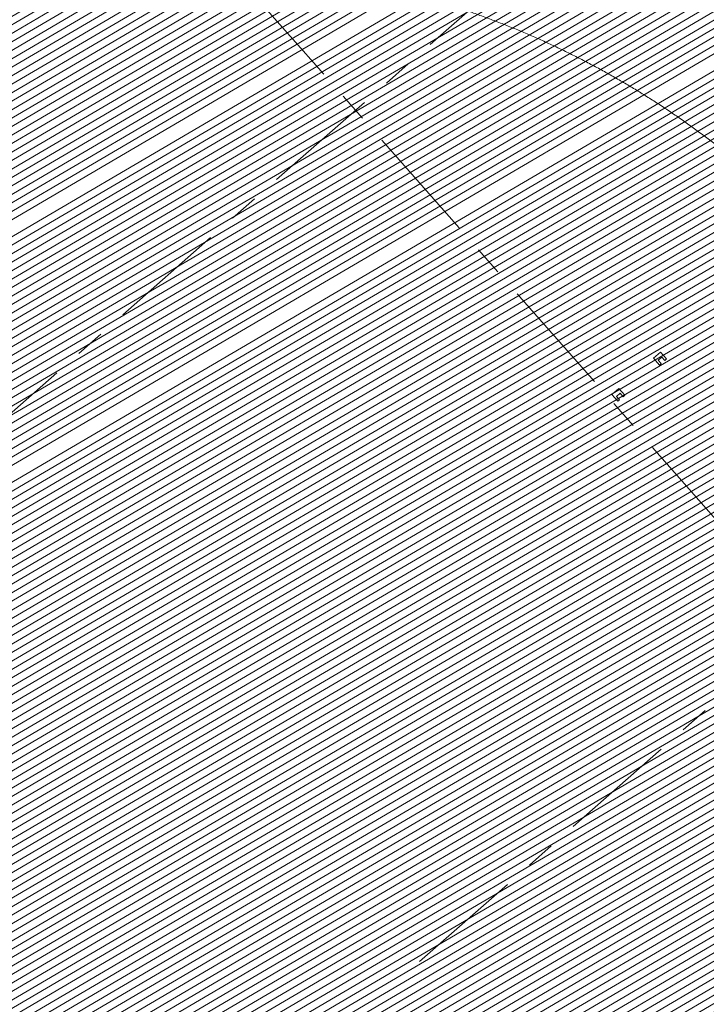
# Model space of a CAD drawing. Header units: millimetres. Extents: x 834119330 to 835277377, y 817781205 to 818243057.
# Tile 4 of 60: x 834330302 to 834337752, y 818010626 to 818021318. Entities that reach past the tile are written whole.
import ezdxf

# ---------------------------------------------------------------- set-up
doc = ezdxf.new("R2010")
doc.units = ezdxf.units.MM
doc.header["$LTSCALE"] = 100
for name, pattern in [('CENTER', [2, 1.25, -0.25, 0.25, -0.25]), ('DASHDOT', [25.400000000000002, 12.7, -6.350000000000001, 0, -6.350000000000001]), ('Grid Line', [22.224999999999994, 12.7, -3.174999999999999, 3.174999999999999, -3.174999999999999]), ('Hidden', [9.525000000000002, 6.350000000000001, -3.175000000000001]), ('PHANTOM', [63.50000000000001, 31.75, -6.350000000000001, 6.350000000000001, -6.350000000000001, 6.350000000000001, -6.350000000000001])]:
    doc.linetypes.add(name, pattern=pattern)
for name, color, linetype, lineweight in [('A-ANNO-NPLT', 5, 'CENTER', 13), ('A-WALL', 7, 'Continuous', 13), ('DLN020__', 6, 'DASHDOT', 0), ('DLN0401_', 7, 'Continuous', 0), ('DLN210__', 7, 'Continuous', 0), ('DLN220__', 7, 'Continuous', 0), ('HATCH', 8, 'Continuous', 0), ('SITE BOUNDARY', 4, 'Continuous', 0), ('XREF', 1, 'Continuous', 0)]:
    doc.layers.add(name, color=color, linetype=linetype, lineweight=lineweight)
doc.layers.add('DLN660', color=1, linetype='Continuous')

# ---------------------------------------------------------------- blocks, each defined once
blk = doc.blocks.new('A$C7285572E')
at = {"layer": 'A-ANNO-NPLT', "color": 3, "linetype": 'PHANTOM'}
blk.add_lwpolyline([(258.840146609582, 2.508328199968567, -0.1937461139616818), (226.494099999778, 18.00010000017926), (220.2767651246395, 12.52837960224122), (224.9013822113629, 7.273580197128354), (217.3780834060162, 0.6525137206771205), (222.6353030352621, -5.321091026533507, -0.2570627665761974), (231.1648360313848, -8.394748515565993), (245.8627809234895, -25.09553706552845), (259.9058339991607, -12.73659846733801)], format="xyb", close=True, dxfattribs=at)
blk = doc.blocks.new('Grid Line')
at = {"layer": 'DLN020__', "linetype": 'Grid Line'}
for p, q in [((-4399.999931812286, -35085.25437068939), (-4399.999932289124, 27470.98781466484)), ((-9985.196258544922, -4490.36084318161), (30672.18452262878, -4490.360842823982)), ((-9985.196259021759, -11890.36084318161), (30672.18452143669, -11890.3608430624))]:
    blk.add_line(p, q, dxfattribs=at)

msp = doc.modelspace()

# ---------------------------------------------------------------- hatches: boundary and pattern name
at = {"layer": 'A-WALL', "linetype": 'ByBlock'}
h = msp.add_hatch(dxfattribs=at)
h.set_pattern_fill('EARTH', color=1, scale=70, angle=45)
h.set_pattern_definition([(86.35019583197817, (834259067.9725451, 817913852.1457578), (-415.3024591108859, 471.894445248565), [444.5, -444.5]), (86.35019583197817, (834258901.6231256, 817913862.7567552), (-415.3024591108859, 471.894445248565), [444.5, -444.5]), (86.35019583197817, (834258735.273706, 817913873.3677526), (-415.3024591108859, 471.894445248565), [444.5, -444.5]), (176.3501958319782, (834258683.3608986, 817913932.3545582), (-471.894445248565, -415.3024591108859), [444.5, -444.5]), (176.3501958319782, (834258693.971896, 817914098.7039778), (-471.894445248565, -415.3024591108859), [444.5, -444.5]), (176.3501958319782, (834258704.5828934, 817914265.0533974), (-471.894445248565, -415.3024591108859), [444.5, -444.5])])
edge = h.paths.add_edge_path()
edge.add_line((834340573.9401423, 818045816.0773555), (834336024.7552061, 818041812.5042552))
edge.add_arc((834369885.5844324, 818077441.152635), 49152.37879555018, 226.457295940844, 266.4338080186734)
edge.add_line((834366828.2272502, 818028383.9522631), (834367803.587914, 818014432.7823398))
edge.add_line((834367803.587914, 818014432.7823398), (834358038.4785458, 818005838.6039642))
edge.add_line((834358038.4785458, 818005838.6039642), (834354765.1474665, 818002958.0774515))
edge.add_line((834354765.1474665, 818002958.0774515), (834360515.2826159, 817996424.3076239))
edge.add_line((834360515.2826159, 817996424.3076239), (834377661.1468215, 818011513.7640897))
edge.add_line((834377661.1468215, 818011513.7640897), (834376055.3816576, 818034955.0898898))
edge.add_arc((834369649.7554828, 818077415.8717787), 42941.23944780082, 227.3820118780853, 278.57893987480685, ccw=False)
at = {"layer": 'HATCH', "linetype": 'Continuous', "ltscale": 0.2}
h = msp.add_hatch(dxfattribs=at)
h.set_pattern_fill('DGN_ANSI31', color=8, scale=25, angle=-3.989509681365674e-09, style=0, pattern_type=2)
h.set_pattern_definition([(210.4004282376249, (848684328.1114694, 1012279243.278203), (40.1669417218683, -68.46172228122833), [])])
edge = h.paths.add_edge_path()
edge.add_line((834304369.9178588, 818035393.6443388), (834304072.4974862, 818035435.5383407))
edge.add_line((834304072.4974862, 818035435.5383408), (834304030.6783289, 818034793.0587554))
edge.add_line((834304030.6783288, 818034793.0587552), (834293138.2195108, 818027176.0337894))
edge.add_line((834293138.219511, 818027176.0337896), (834292658.3654084, 818027311.5582625))
edge.add_line((834292658.3654082, 818027311.5582626), (834292163.2810185, 818025227.6233453))
edge.add_line((834292163.2810189, 818025227.6233451), (834293757.0619063, 818024607.0308394))
edge.add_line((834293757.0619061, 818024607.0308394), (834294865.416257, 818023967.6404809))
edge.add_line((834294865.4162569, 818023967.6404808), (834296156.8742536, 818022940.0095154))
edge.add_line((834296156.8742537, 818022940.0095155), (834297099.8026237, 818021932.7953873))
edge.add_line((834297099.802624, 818021932.7953875), (834302306.6759403, 818016010.1479838))
edge.add_line((834302306.6759399, 818016010.1479838), (834273579.5777344, 817990755.1875517))
edge.add_line((834273579.5777347, 817990755.1875517), (834331000.8571684, 817925420.6441158))
edge.add_line((834331000.8571682, 817925420.6441162), (834375196.1992714, 817964315.8563646))
edge.add_line((834375196.1992713, 817964315.856364), (834374066.3398589, 817980996.7087481))
edge.add_line((834374066.3398589, 817980996.7087486), (834339463.320393, 818020376.0648733))
edge.add_arc((834328000.4580307, 818007970.7398579), 16890.50923650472, 47.2612146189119, 51.69748437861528)
edge.add_arc((834333427.8441128, 818015250.8383305), 7817.591371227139, 49.84168101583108, 69.23079940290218)
edge.add_arc((834333018.9148502, 818015427.2859437), 7810.301242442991, 65.96509768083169, 78.45877159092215)
edge.add_arc((834332634.573532, 818013897.0774372), 9386.730902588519, 78.02894900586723, 87.71232055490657)
edge.add_arc((834332591.446601, 818014607.765378), 8678.62508919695, 87.24053358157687, 99.73591736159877)
edge.add_line((834331123.8280873, 818023161.3979008), (834329930.938777, 818024516.8389789))
edge.add_line((834329930.9387771, 818024516.838979), (834326628.6112168, 818028269.1049356))
edge.add_line((834326628.6112167, 818028269.1049349), (834325599.3427485, 818029438.6882662))
edge.add_line((834325599.3427488, 818029438.6882665), (834316188.4252017, 818021156.3755944))
edge.add_line((834316188.4252015, 818021156.3755944), (834313686.4693277, 818024016.5062827))
edge.add_line((834313686.4693277, 818024016.5062826), (834313235.7130369, 818023646.4322566))
edge.add_line((834313235.7130369, 818023646.4322565), (834312968.6615137, 818023950.198931))
edge.add_line((834312968.6615137, 818023950.1989312), (834311053.4426948, 818022266.4655045))
edge.add_line((834311053.4426948, 818022266.4655044), (834308435.7527834, 818025244.0443176))
edge.add_line((834308435.7527835, 818025244.0443177), (834306762.32726, 818027183.250326))
edge.add_arc((834311650.6868776, 818031401.6292493), 6456.839822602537, 206.9382270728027, 220.7923428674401, ccw=False)
edge.add_arc((834329611.0852094, 818040528.5316589), 26603.21060789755, 202.0649511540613, 206.9382270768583, ccw=False)
edge.add_arc((834312203.3948425, 818033472.4028819), 7819.796721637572, 183.3977739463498, 202.064951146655, ccw=False)
edge.add_arc((834329308.2511154, 818034487.9516938), 24954.77403411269, 177.9200887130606, 183.3977739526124, ccw=False)

# ---------------------------------------------------------------- linework, layer by layer
at = {"layer": 'A-WALL', "color": 2, "linetype": 'Hidden', "lineweight": 13, "extrusion": (0, -3.388132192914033e-21, -1), "elevation": -2.213538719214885e-07}
msp.add_lwpolyline([(-834326581.2750336, 818028171.5038577), (-834331076.2192448, 818023064.0713806, 0.2591861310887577), (-834339600.3418653, 818020038.4035577), (-834354690.3405122, 818002892.1372453), (-834354767.1851641, 818002959.7714337)], format="xyb", dxfattribs=at)
at = {"layer": 'A-WALL', "color": 5, "lineweight": 13, "extrusion": (0, -3.388132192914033e-21, -1), "elevation": -2.213538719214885e-07}
for points in [[(-834330962.5181005, 818024101.4465266), (-834331310.6074737, 818023705.9268944), (-834331310.6074741, 818023705.926894, 0.2501240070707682), (-834340050.4331467, 818020435.1627264), (-834340050.4331471, 818020435.1627266), (-834354810.4220948, 818003663.8758075)], [(-834330587.1752859, 818023771.116733), (-834331114.6680026, 818023171.7470176), (-834331114.6680022, 818023171.7470162, 0.2576069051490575), (-834339675.3570789, 818020104.5300858), (-834339675.3570793, 818020104.530086), (-834354765.4090751, 818002958.2032037)]]:
    msp.add_lwpolyline(points, format="xyb", dxfattribs=at)
at = {"layer": 'DLN0401_', "extrusion": (0, 0, -1)}
for p, q in [((834337312.5710224, 818017794.1492425, 2.212946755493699e-07), (834337312.5710224, 818017794.1492425, 2.212946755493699e-07)), ((834337235.584255, 818017730.2546504, 2.212863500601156e-07), (834337235.584255, 818017730.2546504, 2.212863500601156e-07)), ((834336860.2414403, 818017399.9248582, 2.21286350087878e-07), (834336860.2414403, 818017399.9248582, 2.21286350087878e-07))]:
    msp.add_line(p, q, dxfattribs=at)
at = {"layer": 'DLN210__', "color": 0, "elevation": -0.001002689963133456}
msp.add_lwpolyline([(834374066.3398589, 817980996.7087486), (834339463.3203931, 818020376.064873, 0.01935929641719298), (834338469.4234658, 818021225.5527568, 0.08480340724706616), (834336199.9963688, 818022560.4147017, 0.0545680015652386), (834334581.5453184, 818023079.6706383, 0.04227683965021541), (834333009.2630175, 818023276.3271317, 0.05457548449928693), (834331123.8280873, 818023161.3979008), (834329930.9387771, 818024516.838979), (834329930.9387771, 818024516.838979), (834326628.6112167, 818028269.1049352), (834326628.6112167, 818028269.1049349), (834325599.3427488, 818029438.6882665), (834316188.4252015, 818021156.3755944), (834313686.4693277, 818024016.5062826), (834313235.7130369, 818023646.4322565), (834312968.6615137, 818023950.1989312), (834311053.4426948, 818022266.4655044), (834308435.7527835, 818025244.0443177), (834306762.3272599, 818027183.2503264, -0.06052372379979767), (834305894.4434125, 818028476.4896526, -0.02126688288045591), (834304956.3309759, 818030534.8382308, -0.08163152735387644), (834304397.3442966, 818033008.9423769, -0.02390546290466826), (834304369.9177814, 818035393.6434867)], format="xyb", dxfattribs=at)
at = {"layer": 'DLN220__'}
for p, q in [((834337178.9733206, 818017643.274013, 2.213151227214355e-07), (834337178.9733206, 818017643.274013, 2.213151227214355e-07)), ((834336726.6437385, 818017249.0496287, 2.213067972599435e-07), (834336726.6437385, 818017249.0496287, 2.213067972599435e-07))]:
    msp.add_line(p, q, dxfattribs=at)
for points, elevation in [([(834337178.9733206, 818017643.274013), (834337245.0392793, 818017568.20545), (834337263.8064207, 818017584.7219391), (834337230.7734418, 818017622.256222), (834337268.3077234, 818017655.2891998), (834337301.3407022, 818017617.7549186), (834337320.1078433, 818017634.2714074), (834337254.0418849, 818017709.3399701)], 2.213274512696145e-07), ([(834336726.6437385, 818017249.0496287), (834336792.7096972, 818017173.9810658), (834336811.4768386, 818017190.4975548), (834336778.4438597, 818017228.0318377), (834336815.9781413, 818017261.0648155), (834336849.0111201, 818017223.5305343), (834336867.7782612, 818017240.047023), (834336801.7123028, 818017315.1155858)], 2.213191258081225e-07)]:
    msp.add_lwpolyline(points, close=True, dxfattribs=dict(at, elevation=elevation))
at = {"layer": 'XREF', "linetype": 'ByBlock', "elevation": -0.07030414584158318}
msp.add_lwpolyline([(834374049.663717, 817981008.3016447), (834339656.589468, 818020088.0141282, 0.1273321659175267), (834335775.141412, 818022719.580705, 0.1265106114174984), (834331105.0318631, 818023144.8552775), (834326769.9313259, 818028070.9158642), (834328560.3100792, 818029646.5832759), (834307699.4605755, 818053350.0764482), (834257576.1286993, 818009238.3207024), (834331190.8250427, 817925592.3765575), (834375215.1315653, 817964337.0639359), (834374049.663717, 817981008.3016447)], format="xyb", dxfattribs=at)

# ---------------------------------------------------------------- block references
at = {"layer": 'DLN660', "linetype": 'ByBlock', "xscale": 1000, "yscale": 1000, "zscale": 1000, "rotation": 359.9996454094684}
msp.add_blockref('A$C7285572E', (834108000.8885983, 818027128.4017447, 1.531087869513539e-05), dxfattribs=at)
at = {"layer": 'SITE BOUNDARY', "color": 1, "rotation": 41.35019583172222}
msp.add_blockref('Grid Line', (834334280.8036567, 818026612.5922757, 2.213451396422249e-07), dxfattribs=at)

doc.saveas('drawing.dxf')
